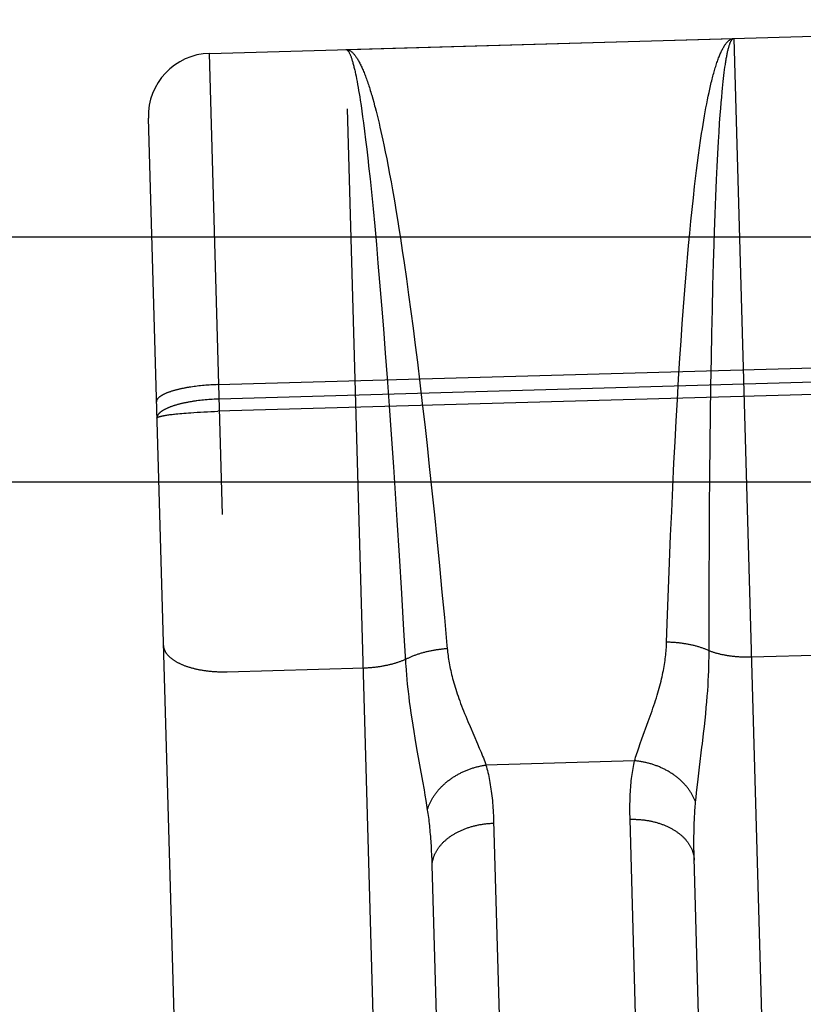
# Model space of a CAD drawing. Header units: inches. Extents: x 0 to 142, y 0 to 92.
# Tile 25 of 65: x 54.493 to 54.867, y 48.315 to 48.785. Entities that reach past the tile are written whole.
import ezdxf

# ---------------------------------------------------------------- set-up
doc = ezdxf.new("R2010")
doc.units = ezdxf.units.IN
doc.header["$LTSCALE"] = 7.824912
doc.header["$MEASUREMENT"] = 0
doc.linetypes.add('HIDDEN', pattern=[0.2, 0.1, -0.1])
doc.layers.get('0').update_dxf_attribs({"linetype": 'CONTINUOUS'})
doc.layers.add('02___PRT_ALL_AXES', color=7, linetype='CONTINUOUS')
doc.layers.add('DEFAULT_2', color=8, linetype='HIDDEN')

msp = doc.modelspace()

# ---------------------------------------------------------------- linework, layer by layer
at = {"color": 3, "linetype": 'Continuous'}
for p, q in [((34.21342, 48.68109), (57.28842, 48.68109)), ((57.17142, 48.56409), (34.33042, 48.56409))]:
    msp.add_line(p, q, dxfattribs=at)
at = {"layer": '02___PRT_ALL_AXES', "color": 8, "linetype": 'HIDDEN'}
msp.add_line((54.58388, 48.76859), (55.14865, 48.78463), dxfattribs=at)
at = {"layer": 'DEFAULT_2', "color": 8, "linetype": 'HIDDEN'}
for p, q in [((54.64885, 48.77044), (54.83378, 48.77569)), ((54.83378, 48.77569), (54.8568, 47.96522)), ((54.63456, 46.98431), (54.58388, 48.76859)), ((54.67187, 47.95997), (54.64885, 48.77044)), ((54.65348, 48.75884), (54.65372, 48.75765)), ((54.82903, 48.75803), (54.8292, 48.75942)), ((54.8292, 48.75942), (54.82937, 48.76075)), ((54.82937, 48.76075), (54.82955, 48.76203)), ((54.65372, 48.75765), (54.65397, 48.75641)), ((54.65397, 48.75641), (54.65422, 48.75512)), ((54.65422, 48.75512), (54.65447, 48.75377)), ((54.65447, 48.75377), (54.65472, 48.75237)), ((54.82837, 48.75195), (54.82853, 48.75355)), ((54.82853, 48.75355), (54.8287, 48.7551)), ((54.8287, 48.7551), (54.82886, 48.75659)), ((54.82886, 48.75659), (54.82903, 48.75803)), ((54.65472, 48.75237), (54.65497, 48.75091)), ((54.65497, 48.75091), (54.65522, 48.7494)), ((54.65522, 48.7494), (54.65547, 48.74784)), ((54.82157, 48.74813), (54.82194, 48.74986)), ((54.82194, 48.74986), (54.8223, 48.75153)), ((54.82798, 48.74771), (54.82821, 48.75029)), ((54.82821, 48.75029), (54.82837, 48.75195)), ((54.65547, 48.74784), (54.65572, 48.74622)), ((54.65572, 48.74622), (54.6561, 48.7437)), ((54.66122, 48.74857), (54.66168, 48.74697)), ((54.66168, 48.74697), (54.66214, 48.74532)), ((54.8205, 48.74265), (54.82086, 48.74453)), ((54.82086, 48.74453), (54.82121, 48.74636)), ((54.82121, 48.74636), (54.82157, 48.74813)), ((54.82752, 48.74221), (54.82774, 48.74502)), ((54.82774, 48.74502), (54.82798, 48.74771)), ((54.6561, 48.7437), (54.65649, 48.74106)), ((54.65649, 48.74106), (54.65687, 48.73831)), ((54.66283, 48.74275), (54.66329, 48.74097)), ((54.66329, 48.74097), (54.66375, 48.73914)), ((54.8198, 48.73875), (54.82015, 48.74073)), ((54.82015, 48.74073), (54.8205, 48.74265)), ((54.8273, 48.73929), (54.82752, 48.74221)), ((54.55474, 48.73775), (54.60372, 47.01345)), ((54.65687, 48.73831), (54.65726, 48.73545)), ((54.65726, 48.73545), (54.65777, 48.73146)), ((54.66375, 48.73914), (54.66421, 48.73726)), ((54.66421, 48.73726), (54.66467, 48.73533)), ((54.66467, 48.73533), (54.66513, 48.73336)), ((54.81911, 48.73466), (54.81945, 48.73673)), ((54.81945, 48.73673), (54.8198, 48.73875)), ((54.82673, 48.73098), (54.82701, 48.73523)), ((54.82701, 48.73523), (54.8273, 48.73929)), ((54.65777, 48.73146), (54.65829, 48.72727)), ((54.66513, 48.73336), (54.66559, 48.73133)), ((54.66559, 48.73133), (54.66605, 48.72926)), ((54.81793, 48.72704), (54.81843, 48.73037)), ((54.81843, 48.73037), (54.81877, 48.73254)), ((54.81877, 48.73254), (54.81911, 48.73466)), ((54.82646, 48.72654), (54.82673, 48.73098)), ((54.65829, 48.72727), (54.65881, 48.7229)), ((54.66605, 48.72926), (54.66651, 48.72714)), ((54.66651, 48.72714), (54.66697, 48.72498)), ((54.81744, 48.72361), (54.81793, 48.72704)), ((54.82614, 48.72074), (54.82646, 48.72654)), ((54.65881, 48.7229), (54.65947, 48.71718)), ((54.66697, 48.72498), (54.66766, 48.72164)), ((54.66766, 48.72164), (54.66834, 48.71821)), ((54.81696, 48.72007), (54.81744, 48.72361)), ((54.82583, 48.71466), (54.82614, 48.72074)), ((54.65947, 48.71718), (54.65973, 48.71482)), ((54.66834, 48.71821), (54.66903, 48.71468)), ((54.81601, 48.71273), (54.81648, 48.71645)), ((54.81648, 48.71645), (54.81696, 48.72007)), ((54.65973, 48.71482), (54.66038, 48.70872)), ((54.66903, 48.71468), (54.66971, 48.71105)), ((54.81554, 48.70892), (54.81601, 48.71273)), ((54.82553, 48.70833), (54.82583, 48.71466)), ((54.66038, 48.70872), (54.66104, 48.70236)), ((54.66971, 48.71105), (54.67039, 48.70734)), ((54.67039, 48.70734), (54.67107, 48.70353)), ((54.81508, 48.70502), (54.81554, 48.70892)), ((54.82519, 48.7004), (54.82553, 48.70833)), ((54.66104, 48.70236), (54.66183, 48.69441)), ((54.67107, 48.70353), (54.67198, 48.69832)), ((54.81448, 48.69969), (54.81508, 48.70502)), ((54.67198, 48.69832), (54.67287, 48.69296)), ((54.8139, 48.69421), (54.81448, 48.69969)), ((54.82487, 48.69213), (54.82519, 48.7004)), ((54.66183, 48.69441), (54.66262, 48.68611)), ((54.81333, 48.6886), (54.8139, 48.69421)), ((54.81277, 48.68286), (54.81333, 48.6886)), ((54.82457, 48.68355), (54.82487, 48.69213)), ((54.66262, 48.68611), (54.6634, 48.67751)), ((54.67399, 48.68606), (54.67488, 48.68039)), ((54.82438, 48.67766), (54.82457, 48.68355)), ((54.67488, 48.68039), (54.67576, 48.67459)), ((54.81222, 48.67699), (54.81277, 48.68286)), ((54.6634, 48.67751), (54.66419, 48.66861)), ((54.67576, 48.67459), (54.67663, 48.66868)), ((54.81168, 48.67101), (54.81222, 48.67699)), ((54.82411, 48.66859), (54.82438, 48.67766)), ((54.81104, 48.66338), (54.81168, 48.67101)), ((54.66419, 48.66861), (54.66497, 48.65945)), ((54.67663, 48.66868), (54.67772, 48.66113)), ((54.82382, 48.6577), (54.82411, 48.66859)), ((54.67772, 48.66113), (54.67879, 48.65342)), ((54.81041, 48.6556), (54.81104, 48.66338)), ((54.66497, 48.65945), (54.66587, 48.64845)), ((54.8098, 48.64767), (54.81041, 48.6556)), ((54.82356, 48.6465), (54.82382, 48.6577)), ((54.67879, 48.65342), (54.67985, 48.64557)), ((54.66587, 48.64845), (54.66677, 48.63716)), ((54.67985, 48.64557), (54.68089, 48.63759)), ((54.80921, 48.63962), (54.8098, 48.64767)), ((54.82331, 48.63504), (54.82356, 48.6465)), ((54.66677, 48.63716), (54.66766, 48.62564)), ((54.68089, 48.63759), (54.68193, 48.62951)), ((54.80864, 48.63147), (54.80921, 48.63962)), ((54.80809, 48.62323), (54.80864, 48.63147)), ((54.8231, 48.62336), (54.82331, 48.63504)), ((54.68193, 48.62951), (54.68294, 48.62133)), ((54.58794, 48.61064), (55.15314, 48.62669)), ((54.66766, 48.62564), (54.66853, 48.61395)), ((54.80747, 48.61333), (54.80809, 48.62323)), ((54.82288, 48.60992), (54.8231, 48.62336)), ((54.68294, 48.62133), (54.68413, 48.61148)), ((55.15434, 48.61399), (54.58788, 48.5979)), ((54.66853, 48.61395), (54.6695, 48.60048)), ((54.80687, 48.60336), (54.80747, 48.61333)), ((54.575, 48.60949), (54.57425, 48.60937)), ((54.57575, 48.6096), (54.575, 48.60949)), ((54.57652, 48.60971), (54.57575, 48.6096)), ((54.57729, 48.60981), (54.57652, 48.60971)), ((54.57808, 48.60991), (54.57729, 48.60981)), ((54.57887, 48.61), (54.57808, 48.60991)), ((54.57967, 48.61009), (54.57887, 48.61)), ((54.58048, 48.61017), (54.57967, 48.61009)), ((54.58129, 48.61024), (54.58048, 48.61017)), ((54.58211, 48.61031), (54.58129, 48.61024)), ((54.58293, 48.61038), (54.58211, 48.61031)), ((54.58376, 48.61043), (54.58293, 48.61038)), ((54.58459, 48.61049), (54.58376, 48.61043)), ((54.58543, 48.61053), (54.58459, 48.61049)), ((54.58626, 48.61058), (54.58543, 48.61053)), ((54.5871, 48.61061), (54.58626, 48.61058)), ((54.58794, 48.61064), (54.5871, 48.61061)), ((54.68413, 48.61148), (54.6853, 48.60157)), ((54.82269, 48.59632), (54.82288, 48.60992)), ((54.58189, 48.60335), (54.58108, 48.60328)), ((54.58271, 48.60342), (54.58189, 48.60335)), ((54.58354, 48.60349), (54.58271, 48.60342)), ((54.58437, 48.60355), (54.58354, 48.60349)), ((54.5852, 48.6036), (54.58437, 48.60355)), ((54.58604, 48.60365), (54.5852, 48.6036)), ((54.58688, 48.60369), (54.58604, 48.60365)), ((54.58772, 48.60372), (54.58688, 48.60369)), ((54.58856, 48.60375), (54.58772, 48.60372)), ((54.80631, 48.59335), (54.80687, 48.60336)), ((54.57867, 48.603), (54.57788, 48.6029)), ((54.57946, 48.6031), (54.57867, 48.603)), ((54.58027, 48.60319), (54.57946, 48.6031)), ((54.58108, 48.60328), (54.58027, 48.60319)), ((54.6695, 48.60048), (54.67046, 48.58688)), ((54.6853, 48.60157), (54.68644, 48.59161)), ((54.56272, 48.59596), (54.56315, 48.59603)), ((54.56315, 48.59603), (54.56359, 48.5961)), ((54.56359, 48.5961), (54.56406, 48.59617)), ((54.56406, 48.59617), (54.56454, 48.59624)), ((54.56454, 48.59624), (54.56505, 48.59631)), ((54.56505, 48.59631), (54.56557, 48.59638)), ((54.56557, 48.59638), (54.56611, 48.59644)), ((54.56611, 48.59644), (54.56667, 48.59651)), ((54.56667, 48.59651), (54.56725, 48.59658)), ((54.56725, 48.59658), (54.56784, 48.59664)), ((54.56784, 48.59664), (54.56876, 48.59674)), ((54.56876, 48.59674), (54.56972, 48.59683)), ((54.56972, 48.59683), (54.57071, 48.59692)), ((54.57071, 48.59692), (54.57173, 48.59701)), ((54.57173, 48.59701), (54.57278, 48.5971)), ((54.57278, 48.5971), (54.57386, 48.59718)), ((54.57386, 48.59718), (54.57497, 48.59726)), ((54.57497, 48.59726), (54.57648, 48.59736)), ((54.57648, 48.59736), (54.57804, 48.59746)), ((54.57804, 48.59746), (54.57962, 48.59755)), ((54.57962, 48.59755), (54.58124, 48.59763)), ((54.58124, 48.59763), (54.58288, 48.59771)), ((54.58288, 48.59771), (54.58453, 48.59778)), ((54.58453, 48.59778), (54.5862, 48.59784)), ((54.5862, 48.59784), (54.58788, 48.5979)), ((54.82252, 48.58264), (54.82269, 48.59632)), ((54.68644, 48.59161), (54.68755, 48.58163)), ((54.80576, 48.58331), (54.80631, 48.59335)), ((54.67046, 48.58688), (54.67151, 48.5715)), ((54.68755, 48.58163), (54.68864, 48.57164)), ((54.80525, 48.57329), (54.80576, 48.58331)), ((54.82237, 48.56722), (54.82252, 48.58264)), ((54.67151, 48.5715), (54.67252, 48.55613)), ((54.68864, 48.57164), (54.68987, 48.56003)), ((54.80468, 48.56164), (54.80525, 48.57329)), ((54.82224, 48.55187), (54.82237, 48.56722)), ((54.80415, 48.55008), (54.80468, 48.56164)), ((54.68987, 48.56003), (54.69107, 48.54851)), ((54.67252, 48.55613), (54.67318, 48.54594)), ((54.82213, 48.535), (54.82224, 48.55187)), ((54.69107, 48.54851), (54.69222, 48.53711)), ((54.80366, 48.53866), (54.80415, 48.55008)), ((54.67318, 48.54594), (54.67425, 48.52913)), ((54.80313, 48.52582), (54.80366, 48.53866)), ((54.69222, 48.53711), (54.69348, 48.52429)), ((54.82205, 48.51845), (54.82213, 48.535)), ((54.67425, 48.52913), (54.67536, 48.51102)), ((54.69348, 48.52429), (54.69468, 48.51175)), ((54.80264, 48.51326), (54.80313, 48.52582)), ((54.82199, 48.50076), (54.82205, 48.51845)), ((54.67536, 48.51102), (54.67641, 48.49348)), ((54.69468, 48.51175), (54.69583, 48.49954)), ((54.8022, 48.50106), (54.80264, 48.51326)), ((54.80174, 48.48781), (54.8022, 48.50106)), ((54.82196, 48.48273), (54.82199, 48.50076)), ((54.82195, 48.48064), (54.82196, 48.48273)), ((54.84215, 48.48084), (54.90753, 48.4827)), ((54.82187, 48.47634), (54.82192, 48.47851)), ((54.82192, 48.47851), (54.82195, 48.48064)), ((54.59225, 48.47374), (54.65763, 48.4756)), ((54.67756, 48.47441), (54.67773, 48.47224)), ((54.67773, 48.47224), (54.67792, 48.47003)), ((54.8216, 48.46952), (54.82171, 48.47185)), ((54.82171, 48.47185), (54.8218, 48.47412)), ((54.8218, 48.47412), (54.82187, 48.47634)), ((54.67792, 48.47003), (54.67814, 48.46777)), ((54.67814, 48.46777), (54.67839, 48.46546)), ((54.82146, 48.46713), (54.8216, 48.46952)), ((54.82112, 48.46208), (54.8213, 48.46465)), ((54.8213, 48.46465), (54.82146, 48.46713)), ((54.67881, 48.46185), (54.67912, 48.45934)), ((54.67912, 48.45934), (54.67947, 48.45674)), ((54.82066, 48.45663), (54.8209, 48.45941)), ((54.8209, 48.45941), (54.82112, 48.46208)), ((54.67947, 48.45674), (54.67985, 48.45403)), ((54.67985, 48.45403), (54.68028, 48.45121)), ((54.79388, 48.45251), (54.79478, 48.45507)), ((54.82007, 48.45071), (54.82038, 48.45373)), ((54.82038, 48.45373), (54.82066, 48.45663)), ((54.68028, 48.45121), (54.68074, 48.44827)), ((54.70703, 48.45005), (54.70808, 48.44756)), ((54.78994, 48.44167), (54.79297, 48.44997)), ((54.79297, 48.44997), (54.79388, 48.45251)), ((54.81974, 48.44758), (54.82007, 48.45071)), ((54.68074, 48.44827), (54.68123, 48.44522)), ((54.68123, 48.44522), (54.68176, 48.44206)), ((54.70808, 48.44756), (54.71157, 48.43944)), ((54.81937, 48.44435), (54.81974, 48.44758)), ((54.68176, 48.44206), (54.68261, 48.43718)), ((54.71157, 48.43944), (54.71246, 48.43736)), ((54.78847, 48.43752), (54.78918, 48.43954)), ((54.78918, 48.43954), (54.78994, 48.44167)), ((54.68261, 48.43718), (54.68542, 48.42154)), ((54.81742, 48.42822), (54.81859, 48.43775)), ((54.78645, 48.43126), (54.71565, 48.42925)), ((54.81674, 48.42248), (54.81742, 48.42822)), ((54.68542, 48.42154), (54.68615, 48.41742)), ((54.81629, 48.41854), (54.81674, 48.42248)), ((54.68615, 48.41742), (54.68659, 48.41485)), ((54.81578, 48.41374), (54.81602, 48.41608)), ((54.81602, 48.41608), (54.81629, 48.41854)), ((54.81556, 48.41152), (54.81578, 48.41374)), ((54.71931, 48.40279), (54.72912, 48.05778)), ((54.79413, 48.05829), (54.78433, 48.40337)), ((54.81478, 48.38982), (54.81477, 48.39213)), ((54.68947, 48.39082), (54.6896, 48.38857)), ((54.6896, 48.38857), (54.68972, 48.38627)), ((54.81481, 48.38747), (54.81478, 48.38982)), ((54.81486, 48.38507), (54.81481, 48.38747)), ((54.68972, 48.38627), (54.68982, 48.38392)), ((54.68982, 48.38392), (54.68991, 48.38152)), ((54.82362, 48.07677), (54.81486, 48.38507)), ((54.68991, 48.38152), (54.69863, 48.07443))]:
    msp.add_line(p, q, dxfattribs=at)
for points in [[(54.8223, 48.75153), (54.82267, 48.75315), (54.82286, 48.75394), (54.82304, 48.75472), (54.82323, 48.75548), (54.82342, 48.75623), (54.82361, 48.75697), (54.82379, 48.75769), (54.82398, 48.7584), (54.82417, 48.7591), (54.82437, 48.75978), (54.82456, 48.76045), (54.82475, 48.76111), (54.82494, 48.76175), (54.82514, 48.76238), (54.82533, 48.76299), (54.82552, 48.76359), (54.82572, 48.76417), (54.82592, 48.76475), (54.82611, 48.7653), (54.82631, 48.76585), (54.82651, 48.76637), (54.8267, 48.76689), (54.8269, 48.76739), (54.8271, 48.76788), (54.8273, 48.76835), (54.8275, 48.7688), (54.82771, 48.76925), (54.82791, 48.76968), (54.82811, 48.77009), (54.82831, 48.77049), (54.82852, 48.77087), (54.82872, 48.77124), (54.82893, 48.7716), (54.82913, 48.77194), (54.82934, 48.77227), (54.82954, 48.77258), (54.82975, 48.77287), (54.82996, 48.77316), (54.83017, 48.77342), (54.83037, 48.77368), (54.83058, 48.77391), (54.83079, 48.77414), (54.831, 48.77434), (54.83121, 48.77454), (54.83142, 48.77471), (54.83164, 48.77488), (54.83185, 48.77503), (54.83206, 48.77516), (54.83227, 48.77528), (54.83249, 48.77538), (54.8327, 48.77547), (54.83292, 48.77554), (54.83313, 48.7756), (54.83335, 48.77565), (54.83356, 48.77567), (54.83378, 48.77569)], [(54.82955, 48.76203), (54.82973, 48.76325), (54.82981, 48.76384), (54.8299, 48.76442), (54.82999, 48.76498), (54.83009, 48.76553), (54.83018, 48.76607), (54.83027, 48.76659), (54.83036, 48.76709), (54.83045, 48.76758), (54.83055, 48.76806), (54.83064, 48.76853), (54.83073, 48.76898), (54.83083, 48.76941), (54.83092, 48.76983), (54.83102, 48.77024), (54.83111, 48.77063), (54.83121, 48.77101), (54.83131, 48.77137), (54.83141, 48.77172), (54.8315, 48.77205), (54.8316, 48.77237), (54.8317, 48.77268), (54.8318, 48.77297), (54.8319, 48.77324), (54.832, 48.7735), (54.8321, 48.77375), (54.8322, 48.77398), (54.83231, 48.7742), (54.83241, 48.7744), (54.83251, 48.77459), (54.83261, 48.77476), (54.83272, 48.77492), (54.83282, 48.77506), (54.83293, 48.77519), (54.83303, 48.7753), (54.83314, 48.7754), (54.83324, 48.77549), (54.83335, 48.77556), (54.83345, 48.77561), (54.83356, 48.77565), (54.83367, 48.77568), (54.83378, 48.77569)], [(54.64885, 48.77044), (54.64907, 48.77043), (54.64928, 48.77042), (54.6495, 48.77039), (54.64972, 48.77034), (54.64994, 48.77028), (54.65016, 48.7702), (54.65038, 48.77011), (54.65059, 48.77001), (54.65081, 48.76988), (54.65103, 48.76975), (54.65126, 48.7696), (54.65148, 48.76943), (54.6517, 48.76925), (54.65192, 48.76906), (54.65214, 48.76885), (54.65236, 48.76862), (54.65259, 48.76838), (54.65281, 48.76812), (54.65303, 48.76786), (54.65325, 48.76757), (54.65348, 48.76727), (54.6537, 48.76696), (54.65393, 48.76663), (54.65415, 48.76629), (54.65438, 48.76593), (54.6546, 48.76556), (54.65483, 48.76517), (54.65505, 48.76477), (54.65528, 48.76435), (54.6555, 48.76392), (54.65573, 48.76347), (54.65596, 48.76301), (54.65618, 48.76254), (54.65641, 48.76205), (54.65664, 48.76155), (54.65687, 48.76103), (54.65709, 48.7605), (54.65732, 48.75996), (54.65755, 48.7594), (54.65778, 48.75882), (54.65801, 48.75824), (54.65823, 48.75764), (54.65846, 48.75702), (54.65869, 48.75639), (54.65892, 48.75575), (54.65915, 48.75509), (54.65938, 48.75442), (54.65961, 48.75374), (54.65984, 48.75304), (54.66007, 48.75233), (54.6603, 48.7516), (54.66053, 48.75086), (54.66076, 48.75011), (54.66099, 48.74934), (54.66122, 48.74857)], [(54.64885, 48.77044), (54.64896, 48.77043), (54.64907, 48.77041), (54.64918, 48.77038), (54.64929, 48.77033), (54.6494, 48.77027), (54.64951, 48.77019), (54.64962, 48.77009), (54.64973, 48.76999), (54.64984, 48.76986), (54.64995, 48.76973), (54.65007, 48.76957), (54.65018, 48.76941), (54.65029, 48.76923), (54.65041, 48.76903), (54.65052, 48.76882), (54.65063, 48.76859), (54.65075, 48.76835), (54.65086, 48.7681), (54.65098, 48.76783), (54.65109, 48.76755), (54.65121, 48.76725), (54.65133, 48.76693), (54.65144, 48.76661), (54.65156, 48.76626), (54.65168, 48.76591), (54.6518, 48.76554), (54.65191, 48.76515), (54.65203, 48.76475), (54.65215, 48.76434), (54.65227, 48.76391), (54.65239, 48.76346), (54.65251, 48.76301), (54.65263, 48.76253), (54.65275, 48.76205), (54.65287, 48.76155), (54.65299, 48.76103), (54.65311, 48.76051), (54.65324, 48.75996), (54.65336, 48.75941), (54.65348, 48.75884)], [(54.66214, 48.74532), (54.6626, 48.74362), (54.66283, 48.74275)], [(54.67287, 48.69296), (54.67377, 48.68745), (54.67399, 48.68606)], [(55.15417, 48.61981), (55.15375, 48.6198), (54.58856, 48.60375)], [(54.57425, 48.60937), (54.57389, 48.60931), (54.57352, 48.60925), (54.57316, 48.60919), (54.5728, 48.60912), (54.57244, 48.60906), (54.57209, 48.60899), (54.57174, 48.60892), (54.57139, 48.60886), (54.57105, 48.60879), (54.57071, 48.60872), (54.57038, 48.60864), (54.57004, 48.60857), (54.56971, 48.6085), (54.56939, 48.60842), (54.56907, 48.60835), (54.56875, 48.60827), (54.56844, 48.60819), (54.56813, 48.60811), (54.56782, 48.60803), (54.56752, 48.60795), (54.56722, 48.60787), (54.56693, 48.60779), (54.56664, 48.6077), (54.56636, 48.60762), (54.56608, 48.60753), (54.5658, 48.60745), (54.56553, 48.60736), (54.56526, 48.60727), (54.565, 48.60718), (54.56474, 48.60709), (54.56449, 48.607), (54.56424, 48.60691), (54.564, 48.60682), (54.56376, 48.60673), (54.56353, 48.60664), (54.5633, 48.60654), (54.56307, 48.60645), (54.56285, 48.60635), (54.56264, 48.60626), (54.56243, 48.60616), (54.56223, 48.60607), (54.56203, 48.60597), (54.56184, 48.60587), (54.56165, 48.60577), (54.56147, 48.60567), (54.56129, 48.60557), (54.56112, 48.60547), (54.56095, 48.60537), (54.56079, 48.60527), (54.56063, 48.60517), (54.56048, 48.60507), (54.56034, 48.60497), (54.5602, 48.60487), (54.56007, 48.60477), (54.55994, 48.60466), (54.55982, 48.60456), (54.5597, 48.60446), (54.55959, 48.60435), (54.55948, 48.60425), (54.55939, 48.60415), (54.55929, 48.60404), (54.5592, 48.60394), (54.55912, 48.60383), (54.55905, 48.60373), (54.55898, 48.60363), (54.55891, 48.60352), (54.55885, 48.60342), (54.5588, 48.60331), (54.55875, 48.60321), (54.55871, 48.6031), (54.55868, 48.603), (54.55865, 48.60289), (54.55862, 48.60279), (54.5586, 48.60269), (54.55859, 48.60258), (54.55859, 48.60248), (54.55859, 48.60237)], [(54.57788, 48.6029), (54.57749, 48.60285), (54.5771, 48.6028), (54.57672, 48.60274), (54.57633, 48.60268), (54.57595, 48.60262), (54.57557, 48.60256), (54.5752, 48.6025), (54.57482, 48.60244), (54.57445, 48.60237), (54.57408, 48.60231), (54.57372, 48.60224), (54.57336, 48.60217), (54.573, 48.6021), (54.57264, 48.60203), (54.57229, 48.60196), (54.57194, 48.60188), (54.57159, 48.60181), (54.57125, 48.60173), (54.57091, 48.60166), (54.57057, 48.60158), (54.57024, 48.6015), (54.56991, 48.60142), (54.56959, 48.60133), (54.56927, 48.60125), (54.56895, 48.60117), (54.56864, 48.60108), (54.56833, 48.60099), (54.56802, 48.60091), (54.56772, 48.60082), (54.56742, 48.60073), (54.56713, 48.60064), (54.56684, 48.60055), (54.56656, 48.60045), (54.56628, 48.60036), (54.566, 48.60026), (54.56573, 48.60017), (54.56546, 48.60007), (54.5652, 48.59997), (54.56495, 48.59988), (54.56469, 48.59978), (54.56444, 48.59968), (54.5642, 48.59958), (54.56396, 48.59947), (54.56373, 48.59937), (54.5635, 48.59927), (54.56328, 48.59916), (54.56306, 48.59906), (54.56285, 48.59895), (54.56264, 48.59885), (54.56243, 48.59874), (54.56224, 48.59863), (54.56204, 48.59853), (54.56186, 48.59842), (54.56167, 48.59831), (54.5615, 48.5982), (54.56133, 48.59809), (54.56116, 48.59798), (54.561, 48.59786), (54.56084, 48.59775), (54.56069, 48.59764), (54.56055, 48.59753), (54.56041, 48.59741), (54.56028, 48.5973), (54.56015, 48.59719), (54.56003, 48.59707), (54.55991, 48.59696), (54.5598, 48.59684), (54.5597, 48.59673), (54.5596, 48.59661), (54.55951, 48.5965), (54.55942, 48.59638), (54.55934, 48.59627), (54.55926, 48.59615), (54.55919, 48.59604), (54.55913, 48.59592), (54.55907, 48.5958), (54.55902, 48.59569), (54.55897, 48.59557), (54.55893, 48.59545), (54.55889, 48.59534), (54.55886, 48.59522), (54.55884, 48.5951), (54.55882, 48.59499), (54.55881, 48.59487), (54.55881, 48.59476), (54.55881, 48.59464)], [(54.55881, 48.59464), (54.55881, 48.59467), (54.55882, 48.59471), (54.55883, 48.59474), (54.55885, 48.59478), (54.55888, 48.59481), (54.55891, 48.59485), (54.55894, 48.59488), (54.55899, 48.59492), (54.55904, 48.59495), (54.55909, 48.59499), (54.55915, 48.59502), (54.55922, 48.59506), (54.55929, 48.59509), (54.55937, 48.59513), (54.55945, 48.59517), (54.55954, 48.5952), (54.55964, 48.59524), (54.55974, 48.59527), (54.55985, 48.59531), (54.55996, 48.59535), (54.56008, 48.59538), (54.5602, 48.59542), (54.56033, 48.59545), (54.56047, 48.59549), (54.56061, 48.59553), (54.56075, 48.59556), (54.56091, 48.5956), (54.56106, 48.59563), (54.56123, 48.59567), (54.56139, 48.59571), (54.56157, 48.59574), (54.56175, 48.59578), (54.56193, 48.59581), (54.56212, 48.59585), (54.56231, 48.59589), (54.56251, 48.59592), (54.56272, 48.59596)], [(54.69583, 48.49954), (54.69704, 48.48628), (54.69717, 48.48484)], [(54.67641, 48.49348), (54.67727, 48.47862), (54.67734, 48.47758), (54.6774, 48.47653), (54.67756, 48.47441)], [(54.56188, 48.48647), (54.56189, 48.48628), (54.5619, 48.48609), (54.56192, 48.4859), (54.56195, 48.48571), (54.56198, 48.48552), (54.56202, 48.48533), (54.56206, 48.48515), (54.56211, 48.48496), (54.56217, 48.48477), (54.56223, 48.48458), (54.56229, 48.4844), (54.56237, 48.48421), (54.56245, 48.48402), (54.56253, 48.48384), (54.56262, 48.48366), (54.56272, 48.48347), (54.56282, 48.48329), (54.56293, 48.48311), (54.56304, 48.48293), (54.56316, 48.48275), (54.56328, 48.48257), (54.56341, 48.48239), (54.56355, 48.48221), (54.56369, 48.48203), (54.56384, 48.48186), (54.56399, 48.48168), (54.56415, 48.48151), (54.56431, 48.48134), (54.56448, 48.48117), (54.56465, 48.481), (54.56483, 48.48083), (54.56502, 48.48066), (54.56521, 48.4805), (54.5654, 48.48033), (54.5656, 48.48017), (54.56581, 48.48001), (54.56602, 48.47985), (54.56623, 48.47969), (54.56645, 48.47953), (54.56668, 48.47938), (54.56691, 48.47922), (54.56715, 48.47907), (54.56739, 48.47892), (54.56763, 48.47877), (54.56788, 48.47862), (54.56814, 48.47848), (54.5684, 48.47833), (54.56866, 48.47819), (54.56893, 48.47805), (54.5692, 48.47791), (54.56948, 48.47777), (54.56976, 48.47764), (54.57005, 48.4775), (54.57034, 48.47737), (54.57064, 48.47724), (54.57093, 48.47712), (54.57124, 48.47699), (54.57155, 48.47687), (54.57186, 48.47675), (54.57217, 48.47663), (54.57249, 48.47651), (54.57281, 48.4764), (54.57314, 48.47628), (54.57347, 48.47617), (54.5738, 48.47606), (54.57414, 48.47596), (54.57448, 48.47585), (54.57483, 48.47575), (54.57518, 48.47565), (54.57553, 48.47556), (54.57588, 48.47546), (54.57624, 48.47537), (54.5766, 48.47528), (54.57696, 48.47519), (54.57733, 48.47511), (54.5777, 48.47502), (54.57807, 48.47494), (54.57845, 48.47486), (54.57882, 48.47479), (54.5792, 48.47472), (54.57959, 48.47464), (54.57997, 48.47458), (54.58036, 48.47451), (54.58075, 48.47445), (54.58114, 48.47439), (54.58153, 48.47433), (54.58193, 48.47427), (54.58233, 48.47422), (54.58273, 48.47417), (54.58313, 48.47412), (54.58353, 48.47408), (54.58394, 48.47403), (54.58434, 48.47399), (54.58475, 48.47396), (54.58516, 48.47392), (54.58557, 48.47389), (54.58598, 48.47386), (54.58639, 48.47383), (54.58681, 48.47381), (54.58722, 48.47379), (54.58764, 48.47377), (54.58806, 48.47375), (54.58847, 48.47374), (54.58889, 48.47373), (54.58931, 48.47372), (54.58973, 48.47372), (54.59015, 48.47371), (54.59057, 48.47371), (54.59099, 48.47372), (54.59141, 48.47372), (54.59183, 48.47373), (54.59225, 48.47374)], [(54.79478, 48.45507), (54.79522, 48.45635), (54.79564, 48.45762), (54.79606, 48.45887), (54.79646, 48.4601), (54.79684, 48.46131), (54.7972, 48.46251), (54.79756, 48.46369), (54.79789, 48.46484), (54.79821, 48.46597), (54.79851, 48.46709), (54.79879, 48.46818), (54.79906, 48.46925), (54.79931, 48.4703), (54.79955, 48.47133), (54.79978, 48.47234), (54.79999, 48.47334), (54.80018, 48.47432), (54.80036, 48.47529), (54.80053, 48.47624), (54.80069, 48.47718), (54.80084, 48.47811), (54.80097, 48.47904), (54.8011, 48.47995), (54.80121, 48.48085), (54.80131, 48.48174), (54.8014, 48.48263), (54.80148, 48.48351), (54.80155, 48.48438), (54.80162, 48.48525), (54.80167, 48.48611), (54.80171, 48.48696), (54.80174, 48.48781)], [(54.82196, 48.48377), (54.82164, 48.48391), (54.82132, 48.48405), (54.82099, 48.48419), (54.82066, 48.48432), (54.82032, 48.48445), (54.81998, 48.48459), (54.81964, 48.48471), (54.81929, 48.48484), (54.81894, 48.48497), (54.81859, 48.48509), (54.81823, 48.48521), (54.81788, 48.48532), (54.81751, 48.48544), (54.81715, 48.48555), (54.81678, 48.48566), (54.81641, 48.48577), (54.81603, 48.48587), (54.81565, 48.48597), (54.81527, 48.48607), (54.81489, 48.48617), (54.81451, 48.48626), (54.81412, 48.48635), (54.81373, 48.48644), (54.81334, 48.48653), (54.81294, 48.48661), (54.81255, 48.48669), (54.81215, 48.48677), (54.81175, 48.48685), (54.81134, 48.48692), (54.81094, 48.48699), (54.81053, 48.48706), (54.81012, 48.48712), (54.80972, 48.48718), (54.8093, 48.48724), (54.80889, 48.4873), (54.80848, 48.48735), (54.80806, 48.4874), (54.80765, 48.48745), (54.80723, 48.48749), (54.80681, 48.48753), (54.80639, 48.48757), (54.80597, 48.48761), (54.80555, 48.48764), (54.80513, 48.48767), (54.80471, 48.4877), (54.80428, 48.48772), (54.80386, 48.48774), (54.80344, 48.48776), (54.80301, 48.48778), (54.80259, 48.48779), (54.80217, 48.4878), (54.80174, 48.48781)], [(54.67722, 48.47965), (54.67753, 48.47981), (54.67784, 48.47997), (54.67816, 48.48013), (54.67849, 48.48028), (54.67881, 48.48044), (54.67915, 48.48059), (54.67948, 48.48073), (54.67982, 48.48088), (54.68016, 48.48102), (54.68051, 48.48116), (54.68086, 48.4813), (54.68121, 48.48144), (54.68156, 48.48158), (54.68192, 48.48171), (54.68228, 48.48184), (54.68265, 48.48197), (54.68302, 48.48209), (54.68339, 48.48222), (54.68376, 48.48234), (54.68414, 48.48246), (54.68452, 48.48257), (54.6849, 48.48268), (54.68528, 48.4828), (54.68567, 48.4829), (54.68606, 48.48301), (54.68645, 48.48311), (54.68685, 48.48321), (54.68724, 48.48331), (54.68764, 48.48341), (54.68804, 48.4835), (54.68844, 48.48359), (54.68884, 48.48368), (54.68925, 48.48376), (54.68966, 48.48384), (54.69007, 48.48392), (54.69048, 48.484), (54.69089, 48.48407), (54.6913, 48.48414), (54.69171, 48.48421), (54.69213, 48.48428), (54.69255, 48.48434), (54.69296, 48.4844), (54.69338, 48.48446), (54.6938, 48.48451), (54.69422, 48.48456), (54.69464, 48.48461), (54.69506, 48.48465), (54.69548, 48.4847), (54.69591, 48.48474), (54.69633, 48.48477), (54.69675, 48.48481), (54.69717, 48.48484)], [(54.69717, 48.48484), (54.69726, 48.48399), (54.69735, 48.48314), (54.69745, 48.48229), (54.69756, 48.48143), (54.69768, 48.48056), (54.69781, 48.47969), (54.69795, 48.47881), (54.6981, 48.47792), (54.69826, 48.47703), (54.69844, 48.47612), (54.69863, 48.47521), (54.69883, 48.47429), (54.69904, 48.47336), (54.69926, 48.47242), (54.6995, 48.47146), (54.69975, 48.47049), (54.70002, 48.46951), (54.7003, 48.46851), (54.70059, 48.46749), (54.7009, 48.46646), (54.70123, 48.4654), (54.70158, 48.46433), (54.70194, 48.46324), (54.70232, 48.46213), (54.70272, 48.46099), (54.70314, 48.45984), (54.70357, 48.45867), (54.70403, 48.45748), (54.70449, 48.45627), (54.70498, 48.45504), (54.70547, 48.4538), (54.70598, 48.45255), (54.70703, 48.45005)], [(54.82196, 48.48377), (54.82227, 48.48365), (54.82258, 48.48354), (54.8229, 48.48343), (54.82322, 48.48332), (54.82354, 48.48322), (54.82386, 48.48311), (54.82419, 48.48301), (54.82452, 48.48291), (54.82486, 48.48281), (54.8252, 48.48272), (54.82554, 48.48262), (54.82588, 48.48253), (54.82623, 48.48244), (54.82658, 48.48236), (54.82693, 48.48227), (54.82729, 48.48219), (54.82765, 48.48211), (54.82801, 48.48203), (54.82837, 48.48196), (54.82874, 48.48188), (54.82911, 48.48181), (54.82948, 48.48174), (54.82985, 48.48168), (54.83023, 48.48161), (54.8306, 48.48155), (54.83098, 48.48149), (54.83136, 48.48144), (54.83175, 48.48138), (54.83213, 48.48133), (54.83252, 48.48128), (54.83291, 48.48123), (54.8333, 48.48119), (54.83369, 48.48115), (54.83408, 48.48111), (54.83448, 48.48107), (54.83487, 48.48104), (54.83527, 48.481), (54.83567, 48.48097), (54.83607, 48.48095), (54.83647, 48.48092), (54.83687, 48.4809), (54.83728, 48.48088), (54.83768, 48.48086), (54.83808, 48.48085), (54.83849, 48.48083), (54.83889, 48.48083), (54.8393, 48.48082), (54.83971, 48.48081), (54.84011, 48.48081), (54.84052, 48.48081), (54.84093, 48.48081), (54.84134, 48.48082), (54.84174, 48.48083), (54.84215, 48.48084)], [(54.65763, 48.4756), (54.65804, 48.47561), (54.65845, 48.47563), (54.65886, 48.47565), (54.65926, 48.47567), (54.65967, 48.4757), (54.66007, 48.47573), (54.66048, 48.47576), (54.66088, 48.47579), (54.66129, 48.47583), (54.66169, 48.47586), (54.66209, 48.4759), (54.66249, 48.47595), (54.66289, 48.47599), (54.66329, 48.47604), (54.66369, 48.47609), (54.66408, 48.47614), (54.66448, 48.4762), (54.66487, 48.47625), (54.66527, 48.47631), (54.66566, 48.47637), (54.66604, 48.47644), (54.66643, 48.47651), (54.66682, 48.47657), (54.6672, 48.47665), (54.66758, 48.47672), (54.66796, 48.4768), (54.66834, 48.47687), (54.66871, 48.47695), (54.66909, 48.47704), (54.66946, 48.47712), (54.66983, 48.47721), (54.67019, 48.4773), (54.67056, 48.47739), (54.67092, 48.47748), (54.67128, 48.47758), (54.67163, 48.47768), (54.67199, 48.47778), (54.67234, 48.47788), (54.67269, 48.47799), (54.67303, 48.47809), (54.67337, 48.4782), (54.67371, 48.47831), (54.67405, 48.47842), (54.67438, 48.47854), (54.67471, 48.47865), (54.67503, 48.47877), (54.67536, 48.47889), (54.67567, 48.47902), (54.67599, 48.47914), (54.6763, 48.47927), (54.67661, 48.47939), (54.67692, 48.47952), (54.67722, 48.47965)], [(54.67839, 48.46546), (54.67852, 48.46427), (54.67881, 48.46185)], [(54.81859, 48.43775), (54.81879, 48.4394), (54.81937, 48.44435)], [(54.71246, 48.43736), (54.71328, 48.43538), (54.71366, 48.43444), (54.71403, 48.43351), (54.71439, 48.43262), (54.71473, 48.43174), (54.71505, 48.43089), (54.71536, 48.43006), (54.71565, 48.42925)], [(54.78645, 48.43126), (54.7867, 48.43209), (54.78696, 48.43293), (54.78723, 48.4338), (54.78752, 48.43469), (54.78782, 48.43561), (54.78814, 48.43655), (54.78847, 48.43752)], [(54.78433, 48.40337), (54.7843, 48.40464), (54.78427, 48.40589), (54.78426, 48.40712), (54.78426, 48.40834), (54.78426, 48.40954), (54.78427, 48.41073), (54.7843, 48.4119), (54.78433, 48.41305), (54.78437, 48.4142), (54.78442, 48.41532), (54.78448, 48.41643), (54.78455, 48.41753), (54.78463, 48.4186), (54.78472, 48.41967), (54.78481, 48.42072), (54.78492, 48.42175), (54.78503, 48.42277), (54.78515, 48.42377), (54.78529, 48.42476), (54.78543, 48.42573), (54.78558, 48.42669), (54.78573, 48.42764), (54.7859, 48.42856), (54.78607, 48.42948), (54.78626, 48.43038), (54.78645, 48.43126)], [(54.81556, 48.41152), (54.81544, 48.41185), (54.81532, 48.41218), (54.81518, 48.41251), (54.81505, 48.41284), (54.8149, 48.41317), (54.81475, 48.41349), (54.8146, 48.41382), (54.81444, 48.41414), (54.81427, 48.41447), (54.8141, 48.41479), (54.81392, 48.41511), (54.81374, 48.41543), (54.81355, 48.41574), (54.81336, 48.41606), (54.81316, 48.41637), (54.81296, 48.41668), (54.81275, 48.41699), (54.81254, 48.4173), (54.81232, 48.41761), (54.81209, 48.41791), (54.81186, 48.41821), (54.81163, 48.41851), (54.81139, 48.41881), (54.81115, 48.41911), (54.8109, 48.4194), (54.81064, 48.41969), (54.81038, 48.41998), (54.81012, 48.42027), (54.80985, 48.42055), (54.80958, 48.42083), (54.8093, 48.42111), (54.80902, 48.42139), (54.80873, 48.42166), (54.80844, 48.42193), (54.80815, 48.4222), (54.80785, 48.42246), (54.80754, 48.42272), (54.80724, 48.42298), (54.80692, 48.42324), (54.80661, 48.42349), (54.80629, 48.42374), (54.80597, 48.42398), (54.80564, 48.42423), (54.80531, 48.42447), (54.80497, 48.4247), (54.80463, 48.42494), (54.80429, 48.42516), (54.80395, 48.42539), (54.8036, 48.42561), (54.80324, 48.42583), (54.80289, 48.42604), (54.80253, 48.42626), (54.80217, 48.42646), (54.8018, 48.42667), (54.80144, 48.42687), (54.80106, 48.42706), (54.80069, 48.42725), (54.80031, 48.42744), (54.79994, 48.42763), (54.79955, 48.42781), (54.79917, 48.42798), (54.79878, 48.42815), (54.79839, 48.42832), (54.798, 48.42848), (54.79761, 48.42864), (54.79721, 48.4288), (54.79681, 48.42895), (54.79642, 48.4291), (54.79601, 48.42924), (54.79561, 48.42938), (54.79521, 48.42951), (54.7948, 48.42964), (54.79439, 48.42976), (54.79398, 48.42988), (54.79357, 48.43), (54.79316, 48.43011), (54.79274, 48.43022), (54.79233, 48.43032), (54.79191, 48.43042), (54.7915, 48.43051), (54.79108, 48.4306), (54.79066, 48.43068), (54.79024, 48.43076), (54.78982, 48.43084), (54.7894, 48.43091), (54.78898, 48.43097), (54.78856, 48.43103), (54.78813, 48.43109), (54.78771, 48.43114), (54.78729, 48.43118), (54.78687, 48.43123), (54.78645, 48.43126)], [(54.6877, 48.40789), (54.68781, 48.40823), (54.68791, 48.40856), (54.68803, 48.4089), (54.68815, 48.40924), (54.68827, 48.40957), (54.6884, 48.40991), (54.68854, 48.41024), (54.68868, 48.41057), (54.68883, 48.4109), (54.68898, 48.41123), (54.68914, 48.41156), (54.6893, 48.41189), (54.68947, 48.41222), (54.68965, 48.41254), (54.68983, 48.41287), (54.69001, 48.41319), (54.6902, 48.41351), (54.6904, 48.41383), (54.6906, 48.41415), (54.69081, 48.41447), (54.69102, 48.41478), (54.69124, 48.4151), (54.69146, 48.41541), (54.69169, 48.41572), (54.69192, 48.41602), (54.69216, 48.41633), (54.6924, 48.41663), (54.69264, 48.41693), (54.6929, 48.41723), (54.69315, 48.41753), (54.69341, 48.41782), (54.69368, 48.41811), (54.69395, 48.4184), (54.69422, 48.41869), (54.6945, 48.41897), (54.69479, 48.41925), (54.69508, 48.41953), (54.69537, 48.4198), (54.69567, 48.42008), (54.69597, 48.42035), (54.69627, 48.42061), (54.69658, 48.42088), (54.69689, 48.42114), (54.69721, 48.4214), (54.69753, 48.42165), (54.69786, 48.4219), (54.69819, 48.42215), (54.69852, 48.4224), (54.69885, 48.42264), (54.69919, 48.42287), (54.69954, 48.42311), (54.69988, 48.42334), (54.70023, 48.42357), (54.70058, 48.42379), (54.70094, 48.42401), (54.7013, 48.42423), (54.70166, 48.42444), (54.70203, 48.42465), (54.70239, 48.42485), (54.70277, 48.42506), (54.70314, 48.42525), (54.70352, 48.42545), (54.70389, 48.42564), (54.70428, 48.42582), (54.70466, 48.426), (54.70505, 48.42618), (54.70543, 48.42635), (54.70583, 48.42652), (54.70622, 48.42669), (54.70661, 48.42685), (54.70701, 48.427), (54.70741, 48.42716), (54.70781, 48.4273), (54.70821, 48.42745), (54.70862, 48.42759), (54.70902, 48.42772), (54.70943, 48.42785), (54.70984, 48.42798), (54.71025, 48.4281), (54.71066, 48.42821), (54.71107, 48.42833), (54.71148, 48.42843), (54.7119, 48.42854), (54.71231, 48.42863), (54.71273, 48.42873), (54.71314, 48.42882), (54.71356, 48.4289), (54.71398, 48.42898), (54.7144, 48.42906), (54.71482, 48.42913), (54.71524, 48.42919), (54.71565, 48.42925)], [(54.71565, 48.42925), (54.7159, 48.42838), (54.71613, 48.42749), (54.71636, 48.42659), (54.71657, 48.42567), (54.71678, 48.42474), (54.71699, 48.42379), (54.71718, 48.42283), (54.71737, 48.42185), (54.71755, 48.42085), (54.71772, 48.41984), (54.71788, 48.41882), (54.71804, 48.41778), (54.71819, 48.41672), (54.71833, 48.41564), (54.71846, 48.41456), (54.71858, 48.41345), (54.71869, 48.41233), (54.7188, 48.41119), (54.7189, 48.41004), (54.71899, 48.40887), (54.71907, 48.40769), (54.71914, 48.40649), (54.71921, 48.40527), (54.71926, 48.40404), (54.71931, 48.40279)], [(54.68659, 48.41485), (54.68699, 48.41241), (54.68718, 48.41124)], [(54.68718, 48.41124), (54.68754, 48.40898), (54.6877, 48.40789)], [(54.81477, 48.39213), (54.81477, 48.39438), (54.81478, 48.39549), (54.8148, 48.39659), (54.81481, 48.39767), (54.81484, 48.39874), (54.81487, 48.3998), (54.8149, 48.40085), (54.81494, 48.40188), (54.81498, 48.4029), (54.81503, 48.40391), (54.81508, 48.4049), (54.81514, 48.40589), (54.8152, 48.40686), (54.81526, 48.40782), (54.81533, 48.40876), (54.8154, 48.40969), (54.81548, 48.41061), (54.81556, 48.41152)], [(54.6877, 48.40789), (54.68784, 48.40699), (54.68797, 48.40607), (54.6881, 48.40515), (54.68822, 48.40421), (54.68834, 48.40326), (54.68845, 48.40229), (54.68856, 48.40131), (54.68867, 48.40032), (54.68878, 48.39932), (54.68888, 48.3983), (54.68897, 48.39727), (54.68907, 48.39623), (54.68915, 48.39517), (54.68924, 48.3941), (54.68932, 48.39302), (54.6894, 48.39193), (54.68947, 48.39082)], [(54.68994, 48.3803), (54.68994, 48.38059), (54.68994, 48.38087), (54.68995, 48.38116), (54.68996, 48.38145), (54.68998, 48.38173), (54.69, 48.38202), (54.69003, 48.3823), (54.69007, 48.38259), (54.69011, 48.38287), (54.69016, 48.38316), (54.69021, 48.38344), (54.69027, 48.38373), (54.69034, 48.38401), (54.69041, 48.38429), (54.69048, 48.38458), (54.69057, 48.38486), (54.69066, 48.38514), (54.69075, 48.38542), (54.69085, 48.3857), (54.69096, 48.38598), (54.69107, 48.38625), (54.69118, 48.38653), (54.69131, 48.3868), (54.69144, 48.38708), (54.69157, 48.38735), (54.69171, 48.38762), (54.69185, 48.38789), (54.69201, 48.38816), (54.69216, 48.38843), (54.69232, 48.3887), (54.69249, 48.38896), (54.69266, 48.38923), (54.69284, 48.38949), (54.69302, 48.38975), (54.69321, 48.39001), (54.69341, 48.39026), (54.69361, 48.39052), (54.69381, 48.39077), (54.69402, 48.39102), (54.69423, 48.39127), (54.69445, 48.39152), (54.69468, 48.39176), (54.69491, 48.39201), (54.69514, 48.39225), (54.69538, 48.39249), (54.69562, 48.39272), (54.69587, 48.39296), (54.69613, 48.39319), (54.69638, 48.39342), (54.69665, 48.39365), (54.69691, 48.39387), (54.69719, 48.39409), (54.69746, 48.39431), (54.69774, 48.39453), (54.69803, 48.39474), (54.69832, 48.39496), (54.69861, 48.39517), (54.69891, 48.39537), (54.69921, 48.39558), (54.69952, 48.39578), (54.69983, 48.39597), (54.70014, 48.39617), (54.70046, 48.39636), (54.70078, 48.39655), (54.70111, 48.39674), (54.70144, 48.39692), (54.70177, 48.3971), (54.70211, 48.39728), (54.70245, 48.39745), (54.70279, 48.39762), (54.70314, 48.39779), (54.70349, 48.39795), (54.70384, 48.39811), (54.7042, 48.39827), (54.70456, 48.39842), (54.70492, 48.39857), (54.70529, 48.39872), (54.70565, 48.39886), (54.70603, 48.399), (54.7064, 48.39914), (54.70678, 48.39927), (54.70716, 48.3994), (54.70754, 48.39953), (54.70792, 48.39965), (54.70831, 48.39977), (54.7087, 48.39988), (54.70909, 48.39999), (54.70948, 48.4001), (54.70988, 48.4002), (54.71027, 48.40031), (54.71067, 48.4004), (54.71107, 48.40049), (54.71148, 48.40058), (54.71188, 48.40067), (54.71229, 48.40075), (54.7127, 48.40083), (54.7131, 48.4009), (54.71351, 48.40097), (54.71393, 48.40103), (54.71434, 48.4011), (54.71475, 48.40115), (54.71517, 48.40121), (54.71558, 48.40126), (54.716, 48.4013), (54.71642, 48.40134), (54.71684, 48.40138), (54.71725, 48.40142), (54.71767, 48.40145), (54.71809, 48.40147), (54.71851, 48.40149), (54.71893, 48.40151), (54.71935, 48.40153)], [(54.78433, 48.40337), (54.78475, 48.40338), (54.78517, 48.40339), (54.78559, 48.40339), (54.78601, 48.40339), (54.78643, 48.40338), (54.78685, 48.40337), (54.78727, 48.40336), (54.78769, 48.40334), (54.78811, 48.40332), (54.78853, 48.40329), (54.78894, 48.40326), (54.78936, 48.40323), (54.78977, 48.40319), (54.79019, 48.40315), (54.7906, 48.4031), (54.79101, 48.40305), (54.79143, 48.403), (54.79184, 48.40294), (54.79224, 48.40288), (54.79265, 48.40281), (54.79306, 48.40274), (54.79346, 48.40267), (54.79386, 48.40259), (54.79426, 48.40251), (54.79466, 48.40242), (54.79506, 48.40234), (54.79545, 48.40224), (54.79585, 48.40215), (54.79624, 48.40205), (54.79663, 48.40194), (54.79701, 48.40183), (54.7974, 48.40172), (54.79778, 48.40161), (54.79816, 48.40149), (54.79853, 48.40137), (54.79891, 48.40124), (54.79928, 48.40111), (54.79964, 48.40098), (54.80001, 48.40084), (54.80037, 48.4007), (54.80073, 48.40056), (54.80109, 48.40041), (54.80144, 48.40026), (54.80179, 48.40011), (54.80213, 48.39995), (54.80248, 48.39979), (54.80282, 48.39962), (54.80315, 48.39946), (54.80348, 48.39929), (54.80381, 48.39911), (54.80414, 48.39894), (54.80446, 48.39876), (54.80477, 48.39857), (54.80509, 48.39839), (54.8054, 48.3982), (54.8057, 48.39801), (54.806, 48.39781), (54.8063, 48.39761), (54.80659, 48.39741), (54.80688, 48.39721), (54.80716, 48.397), (54.80744, 48.39679), (54.80772, 48.39658), (54.80799, 48.39637), (54.80826, 48.39615), (54.80852, 48.39593), (54.80878, 48.39571), (54.80903, 48.39548), (54.80928, 48.39526), (54.80952, 48.39503), (54.80976, 48.39479), (54.80999, 48.39456), (54.81022, 48.39432), (54.81044, 48.39408), (54.81066, 48.39384), (54.81087, 48.3936), (54.81108, 48.39335), (54.81128, 48.39311), (54.81148, 48.39286), (54.81167, 48.39261), (54.81186, 48.39235), (54.81204, 48.3921), (54.81222, 48.39184), (54.81239, 48.39158), (54.81256, 48.39132), (54.81272, 48.39106), (54.81287, 48.3908), (54.81302, 48.39053), (54.81316, 48.39027), (54.8133, 48.39), (54.81343, 48.38973), (54.81356, 48.38946), (54.81368, 48.38919), (54.8138, 48.38891), (54.81391, 48.38864), (54.81401, 48.38836), (54.81411, 48.38809), (54.8142, 48.38781), (54.81429, 48.38753), (54.81437, 48.38725), (54.81445, 48.38697), (54.81452, 48.38669), (54.81458, 48.38641), (54.81464, 48.38613), (54.81469, 48.38584), (54.81474, 48.38556), (54.81478, 48.38528), (54.81481, 48.38499), (54.81484, 48.38471), (54.81487, 48.38442), (54.81488, 48.38414), (54.81489, 48.38385)]]:
    msp.add_lwpolyline(points, dxfattribs=at)
msp.add_arc((54.58473, 48.7386), 0.03, 91.6269, 181.6269, dxfattribs=at)

doc.saveas('drawing.dxf')
